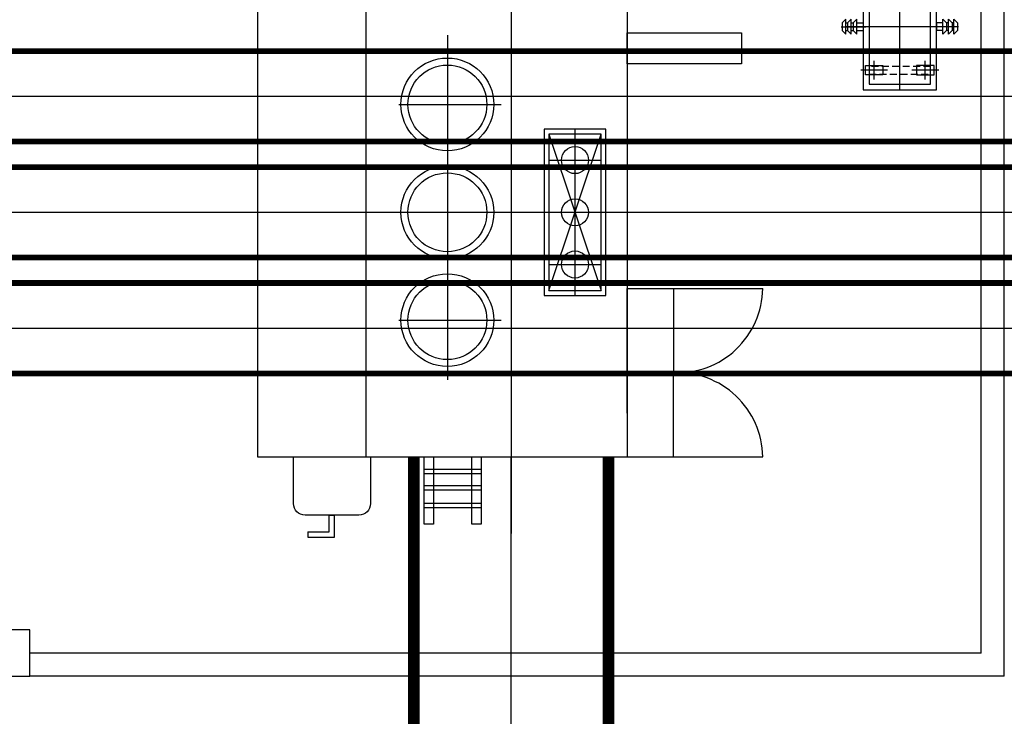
# Model space of a CAD drawing. Extents: x 18893 to 3351893, y -610358 to 406739.
# Tile 219 of 256: x 2140899 to 2149385, y 34790 to 40796. Entities that reach past the tile are written whole.
import ezdxf

# ---------------------------------------------------------------- set-up
doc = ezdxf.new("R2010")
doc.units = 0
doc.header["$LTSCALE"] = 800
doc.header["$MEASUREMENT"] = 0
for name, pattern in [('CENTER2', [1.125, 0.75, -0.125, 0.125, -0.125]), ('CONTINOUS', [0]), ('HIDDEN', [0.375, 0.25, -0.125])]:
    doc.linetypes.add(name, pattern=pattern)
doc.layers.add('KEY PLAN', color=251, linetype='CONTINUOUS')

# ---------------------------------------------------------------- blocks, each defined once
blk = doc.blocks.new('NGR')
at = {"layer": 'KEY PLAN'}
for p, q in [((0, 545), (0, -654.5)), ((-220, 455), (-220, 295)), ((220, 455), (220, 295)), ((-335, 375), (-105, 375)), ((105, 375), (335, 375)), ((-506, 0), (-292.1, 0)), ((-497.7, 32.6), (-465.1, 65.2)), ((-497.7, -32.6), (-497.7, 32.6)), ((-465.1, 65.2), (-465.1, -65.2)), ((-465.1, 32.6), (-452.1, 32.6)), ((-452.1, 32.6), (-419.5, 65.2)), ((-452.1, -32.6), (-452.1, 32.6)), ((-419.5, 65.2), (-419.5, -65.2)), ((-419.5, 32.6), (-402.4, 32.6)), ((-402.4, 32.6), (-369.8, 65.2)), ((-402.4, -32.6), (-402.4, 32.6)), ((-375.2, 0), (462.7, 0)), ((-369.8, 65.2), (-369.8, -65.2)), ((-369.8, 32.6), (-315, 32.6)), ((-315, -32.6), (-315, 32.6)), ((506, 0), (292.1, 0)), ((369.8, 32.6), (315, 32.6)), ((315, -32.6), (315, 32.6)), ((402.4, 32.6), (369.8, 65.2)), ((369.8, 65.2), (369.8, -65.2)), ((419.5, 32.6), (402.4, 32.6)), ((402.4, -32.6), (402.4, 32.6)), ((452.1, 32.6), (419.5, 65.2)), ((419.5, 65.2), (419.5, -65.2)), ((465.1, 32.6), (452.1, 32.6)), ((452.1, -32.6), (452.1, 32.6)), ((497.7, 32.6), (465.1, 65.2)), ((465.1, 65.2), (465.1, -65.2)), ((497.7, -32.6), (497.7, 32.6)), ((-497.7, -32.6), (-465.1, -65.2)), ((-465.1, -32.6), (-452.1, -32.6)), ((-452.1, -32.6), (-419.5, -65.2)), ((-419.5, -32.6), (-402.4, -32.6)), ((-402.4, -32.6), (-369.8, -65.2)), ((-369.8, -32.6), (-315, -32.6)), ((369.8, -32.6), (315, -32.6)), ((402.4, -32.6), (369.8, -65.2)), ((419.5, -32.6), (402.4, -32.6)), ((452.1, -32.6), (419.5, -65.2)), ((465.1, -32.6), (452.1, -32.6)), ((497.7, -32.6), (465.1, -65.2)), ((-220, -295), (-220, -455)), ((220, -295), (220, -455)), ((-335, -375), (-105, -375)), ((105, -375), (335, -375))]:
    blk.add_line(p, q, dxfattribs=at)
for points in [[(315, -545), (315, 545), (-315, 545), (-315, -545)], [(265, -495), (265, 495), (-265, 495), (-265, -495)], [(-145, 415), (-295, 415), (-295, 335), (-145, 335)], [(145, 415), (295, 415), (295, 335), (145, 335)], [(-145, -415), (-295, -415), (-295, -335), (-145, -335)], [(145, -415), (295, -415), (295, -335), (145, -335)]]:
    blk.add_lwpolyline(points, close=True, dxfattribs=at)
at = {"layer": 'KEY PLAN', "linetype": 'HIDDEN', "ltscale": 0.3}
for points in [[(-265, 342.5), (265, 342.5), (265, 407.5), (-265, 407.5)], [(-265, -342.5), (265, -342.5), (265, -407.5), (-265, -407.5)]]:
    blk.add_lwpolyline(points, close=True, dxfattribs=at)
blk = doc.blocks.new('UTCOMBINE')
at = {"layer": 'KEY PLAN'}
for p, q in [((-721600.6, 53578.3, 0), (-721600.6, 41023.1, 0)), ((-721600.6, 53578.3), (-713200.4, 53578.3)), ((-721400.6, 53378.3, 0), (-721400.6, 41378.1, 0)), ((-721400.6, 53378.3), (-713200.4, 53378.3)), ((-715596.6, 52378.3), (-715828.9, 52378.3)), ((-715828.9, 52378.3), (-715828.9, 52189.6, 0)), ((-715596.6, 52332.2), (-715596.6, 52378.3)), ((-717350.3, 41696.7, 0), (-717350.3, 52348.4, 0)), ((-715596.6, 52332.2), (-715782.8, 52332.2)), ((-715782.8, 52332.2), (-715782.8, 52189.6, 0)), ((-715782.8, 52189.6, 0), (-715828.9, 52189.6, 0)), ((-718750.3, 51686, 0), (-719518.2, 51686, 0)), ((-718350.3, 47470.5, 0), (-718350.3, 51686, 0)), ((-716100.3, 51686, 0), (-718350.3, 51686, 0)), ((-716100.3, 51686, 0), (-716100.3, 51079.9, 0)), ((-718350.3, 51311, 0), (-718350.3, 50759.2, 0)), ((-716800.3, 48050.2, 0), (-716800.3, 51023.7, 0)), ((-718291.3, 50961, 0), (-718839.6, 50961, 0)), ((-716382.2, 50508.3, 0), (-717263.9, 50508.3, 0)), ((-717675.3, 48903.3, 0), (-718125.3, 50253.3, 0)), ((-717675.3, 50253.3, 0), (-718125.3, 48903.3, 0)), ((-717900.3, 48861.3, 0), (-717900.3, 50295.3, 0)), ((-718750.3, 50236, 0), (-719518.2, 50236, 0)), ((-717675.3, 50028.3, 0), (-718125.3, 50028.3, 0)), ((-717350.3, 49363.5, 0), (-717350.3, 49793, 0)), ((-714183.1, 49578.3, 0), (-719327.8, 49578.3, 0)), ((-717135.5, 49578.3, 0), (-717565.1, 49578.3, 0)), ((-717675.3, 49128.3, 0), (-718125.3, 49128.3, 0)), ((-716382.2, 48648.3, 0), (-717263.9, 48648.3, 0))]:
    blk.add_line(p, q, dxfattribs=at)
at = {"layer": 'KEY PLAN', "elevation": 0}
for points in [[(-712500.4, 53578.3), (-713200.4, 53578.3), (-713200.4, 53178.3), (-712500.4, 53178.3)], [(-717091.3, 52267.8), (-717011.4, 52267.8), (-717011.4, 51686), (-717091.3, 51686)], [(-716680.5, 52267.8), (-716600.6, 52267.8), (-716600.6, 51686), (-716680.5, 51686)], [(-717091.3, 52125), (-716600.6, 52125), (-716600.6, 52084.7), (-717091.3, 52084.7)], [(-717091.3, 51972.7), (-716600.6, 51972.7), (-716600.6, 51932.4), (-717091.3, 51932.4)], [(-717091.3, 51833.8), (-716600.6, 51833.8), (-716600.6, 51793.5), (-717091.3, 51793.5)], [(-718350.3, 51686), (-718750.3, 51686), (-718750.3, 50961), (-718350.3, 50961)], [(-716100.3, 47470.5), (-715163.4, 47470.5), (-715163.4, 51686), (-716100.3, 51686)], [(-718350.3, 50236), (-718750.3, 50236), (-718750.3, 50961), (-718350.3, 50961)], [(-717633.3, 48861.3), (-717633.3, 50295.3), (-718167.3, 50295.3), (-718167.3, 48861.3)], [(-718125.3, 48903.3), (-717675.3, 48903.3), (-717675.3, 50253.3), (-718125.3, 50253.3)], [(-717675.3, 48903.3), (-717675.3, 50253.3), (-718125.3, 50253.3), (-718125.3, 48903.3)], [(-719336.7, 48029.7), (-719336.7, 48298.8), (-718350.3, 48298.8), (-718350.3, 48029.7)]]:
    blk.add_lwpolyline(points, close=True, dxfattribs=at)
blk.add_lwpolyline([(-716037.9, 52189.6), (-715573.8, 52189.6, -0.414214), (-715473.8, 52089.6), (-715473.8, 51686), (-716137.9, 51686), (-716137.9, 52089.6, -0.414214)], format="xyb", close=True, dxfattribs=at)
at = {"layer": 'KEY PLAN'}
for centre, radius in [((-716800.3, 50508.3, 0), 400), ((-716800.3, 50508.3, 0), 340), ((-717900.3, 50028.3, 0), 116.5), ((-716800.3, 49578.3, 0), 400), ((-716800.3, 49578.3, 0), 340), ((-717900.3, 49578.3, 0), 116.5), ((-717900.3, 49128.3, 0), 116.5), ((-716800.3, 48648.3, 0), 400), ((-716800.3, 48648.3, 0), 340)]:
    blk.add_circle(centre, radius, dxfattribs=at)
for centre, start, end in [((-718781.9, 51696.7, 0), 180.82604, 272.46552), ((-718781.9, 50225.4, 0), 87.53448, 179.17396)]:
    blk.add_arc(centre, 736.3, start, end, dxfattribs=at)
blk.add_blockref('NGR', (-720699.9, 47978.4, 0), dxfattribs=at)

msp = doc.modelspace()

# ---------------------------------------------------------------- linework, layer by layer
at = {"layer": 'KEY PLAN', "linetype": 'CENTER2', "ltscale": 5000}
for p, q in [((2135084.97, 40135.33, 0), (2150784.97, 40135.33, 0)), ((2135084.97, 39135.33, 0), (2152084.97, 39135.33, 0)), ((2135084.97, 38135.33, 0), (2153384.97, 38135.33, 0)), ((2145134.97, 29297.33, 0), (2145134.97, 37027.54, 0))]:
    msp.add_line(p, q, dxfattribs=at)
at = {"layer": 'KEY PLAN', "linetype": 'CONTINOUS', "lineweight": 15, "const_width": 50, "elevation": 0}
for points in [[(2135585.22, 40525.33), (2150784.97, 40525.33)], [(2135585.22, 39745.33), (2150784.97, 39745.33)], [(2135585.22, 39525.33), (2152084.97, 39525.33)], [(2135585.22, 38745.33), (2152084.97, 38745.33)], [(2135585.22, 38525.33), (2153384.97, 38525.33)], [(2135585.22, 37745.33), (2153384.97, 37745.33)]]:
    msp.add_lwpolyline(points, dxfattribs=at)
at = {"layer": 'KEY PLAN', "linetype": 'HIDDEN', "ltscale": 5000, "const_width": 100, "elevation": 0}
for points in [[(2144296.97, 29297.33), (2144296.97, 37027.54)], [(2145972.97, 29297.33), (2145972.97, 37027.54)]]:
    msp.add_lwpolyline(points, dxfattribs=at)

# ---------------------------------------------------------------- block references
at = {"layer": 'KEY PLAN', "rotation": 180}
msp.add_blockref('UTCOMBINE', (1427784.7, 88713.58, 0), dxfattribs=at)

doc.saveas('drawing.dxf')
